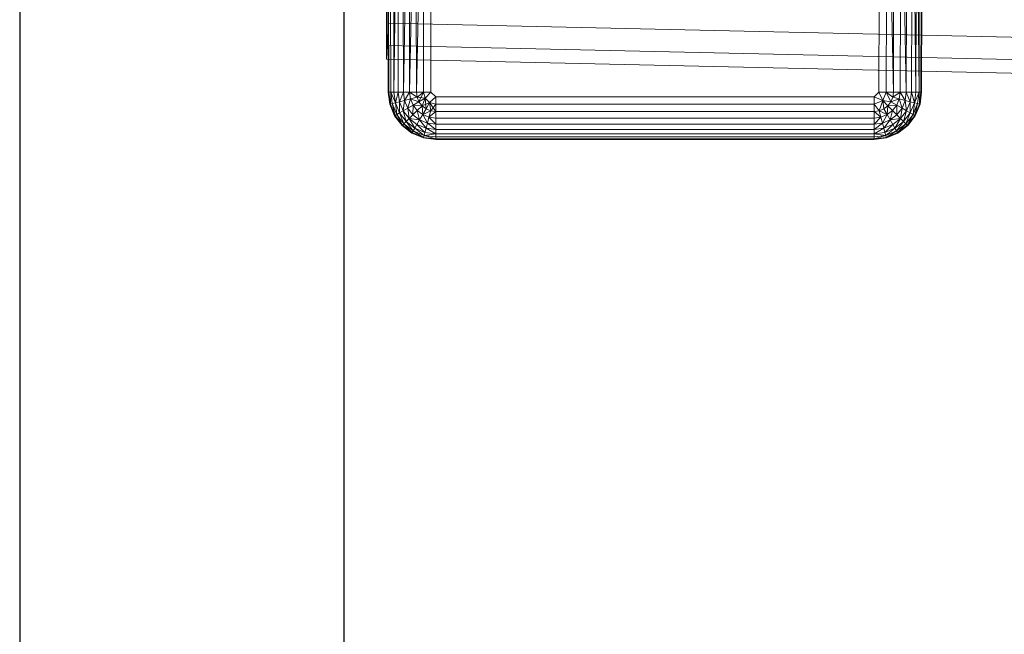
# Model space of a CAD drawing. Header units: metres. Extents: x 397.7 to 427.5, y 12.7 to 28.4.
# Tile 68 of 137: x 407.44 to 407.743, y 25.959 to 26.148. Entities that reach past the tile are written whole.
import ezdxf

# ---------------------------------------------------------------- set-up
doc = ezdxf.new("R2010")
doc.units = ezdxf.units.M
for name, color, linetype, lineweight in [('A-DETL-____-MBND', 7, 'Continuous', 18), ('A-WALL-____-MCUT', 7, 'Continuous', 25), ('A-WALL-____-OTLN', 7, 'Continuous', 25)]:
    doc.layers.add(name, color=color, linetype=linetype, lineweight=lineweight)

# ---------------------------------------------------------------- blocks, each defined once
blk = doc.blocks.new('Family - Evans P3-156199-06_CLI_AIRE_P3')
at = {"layer": 'A-WALL-____-MCUT', "color": 253, "true_color": 0xaaaaaa}
for p, q in [((1.72, 0.1), (0, 0.1)), ((0, 0), (1.72, 0))]:
    blk.add_line(p, q, dxfattribs=at)
at = {"layer": 'A-WALL-____-OTLN', "color": 253, "true_color": 0xaaaaaa}
for p, q in [((1.72, 0.1), (0, 0.1)), ((0, 0), (1.72, 0))]:
    blk.add_line(p, q, dxfattribs=at)
at = {"layer": 'A-WALL-____-OTLN', "color": 253, "lineweight": 18, "true_color": 0xaaaaaa}
blk.add_line((-0.0054, 0), (1.72, 0), dxfattribs=at)
blk = doc.blocks.new('Family - Inodor P3-156643-06_CLI_AIRE_P3')
at = {"layer": 'A-DETL-____-MBND', "color": 253, "true_color": 0xaaaaaa}
for p, q in [((0.00056, 0.01465), (0.00056, 0.38826)), ((0.00056, 0.01465), (0.00056, 0.38826)), ((0.16489, 0.38826), (0.16489, 0.01465)), ((0.16489, 0.38826), (0.16489, 0.01465)), ((0, 0.36417), (0, 0.03582)), ((0, 0.03582), (0, 0.36417)), ((0.00056, 0.36417), (0.00056, 0.03582)), ((0.00056, 0.03582), (0.00056, 0.36417)), ((0.00056, 0.01465), (0.00036, 0.10805)), ((0.00056, 0.01465), (0.00036, 0.10805)), ((0.00076, 0.01465), (0.00056, 0.10805)), ((0.00056, 0.10805), (0.00056, 0.01465)), ((0.00076, 0.01465), (0.00056, 0.10805)), ((0.00076, 0.01465), (0.00056, 0.10805)), ((0.00056, 0.01465), (0.00056, 0.10805)), ((0.00136, 0.01465), (0.00116, 0.10805)), ((0.00116, 0.10805), (0.00136, 0.01465)), ((0.00136, 0.01465), (0.00116, 0.10805)), ((0.00233, 0.01465), (0.00213, 0.10805)), ((0.00213, 0.10805), (0.00233, 0.01465)), ((0.00233, 0.01465), (0.00213, 0.10805)), ((0.00345, 0.10805), (0.00233, 0.01465)), ((0.00233, 0.01465), (0.00345, 0.10805)), ((0.00365, 0.01465), (0.00345, 0.10805)), ((0.00365, 0.01465), (0.00345, 0.10805)), ((0.00365, 0.01465), (0.00345, 0.10805)), ((0.00528, 0.01465), (0.00508, 0.10805)), ((0.00508, 0.10805), (0.00528, 0.01465)), ((0.00528, 0.01465), (0.00508, 0.10805)), ((0.00696, 0.10805), (0.00528, 0.01465)), ((0.00528, 0.01465), (0.00696, 0.10805)), ((0.00716, 0.01465), (0.00696, 0.10805)), ((0.00716, 0.01465), (0.00696, 0.10805)), ((0.00716, 0.01465), (0.00696, 0.10805)), ((0.00904, 0.10805), (0.00716, 0.01465)), ((0.00716, 0.01465), (0.00904, 0.10805)), ((0.00924, 0.01465), (0.00904, 0.10805)), ((0.00924, 0.01465), (0.00904, 0.10805)), ((0.00924, 0.01465), (0.00904, 0.10805)), ((0.01126, 0.10805), (0.00924, 0.01465)), ((0.00924, 0.01465), (0.01126, 0.10805)), ((0.01146, 0.01465), (0.01126, 0.10805)), ((0.01146, 0.01465), (0.01126, 0.10805)), ((0.01146, 0.01465), (0.01126, 0.10805)), ((0.01374, 0.01465), (0.01354, 0.10805)), ((0.01354, 0.10805), (0.01374, 0.01465)), ((0.01354, 0.10805), (0.01374, 0.01465)), ((0.15171, 0.01465), (0.15191, 0.10805)), ((0.15191, 0.10805), (0.15171, 0.01465)), ((0.15191, 0.10805), (0.15171, 0.01465)), ((0.15419, 0.10805), (0.15399, 0.01465)), ((0.15419, 0.10805), (0.15399, 0.01465)), ((0.15399, 0.01465), (0.15419, 0.10805)), ((0.15621, 0.01465), (0.15419, 0.10805)), ((0.15621, 0.01465), (0.15419, 0.10805)), ((0.15641, 0.10805), (0.15621, 0.01465)), ((0.15641, 0.10805), (0.15621, 0.01465)), ((0.15641, 0.10805), (0.15621, 0.01465)), ((0.15849, 0.10805), (0.15829, 0.01465)), ((0.15849, 0.10805), (0.15829, 0.01465)), ((0.15829, 0.01465), (0.15849, 0.10805)), ((0.16017, 0.01465), (0.15849, 0.10805)), ((0.16017, 0.01465), (0.15849, 0.10805)), ((0.16037, 0.10805), (0.16017, 0.01465)), ((0.16037, 0.10805), (0.16017, 0.01465)), ((0.16037, 0.10805), (0.16017, 0.01465)), ((0.162, 0.10805), (0.1618, 0.01465)), ((0.162, 0.10805), (0.1618, 0.01465)), ((0.1618, 0.01465), (0.162, 0.10805)), ((0.16312, 0.01465), (0.162, 0.10805)), ((0.16312, 0.01465), (0.162, 0.10805)), ((0.16332, 0.10805), (0.16312, 0.01465)), ((0.16332, 0.10805), (0.16312, 0.01465)), ((0.16312, 0.01465), (0.16332, 0.10805)), ((0.16409, 0.01465), (0.16332, 0.10805)), ((0.16409, 0.01465), (0.16332, 0.10805)), ((0.16429, 0.10805), (0.16409, 0.01465)), ((0.16429, 0.10805), (0.16409, 0.01465)), ((0.16429, 0.10805), (0.16409, 0.01465)), ((0.16489, 0.10805), (0.16469, 0.01465)), ((0.16489, 0.10805), (0.16469, 0.01465)), ((0.16469, 0.01465), (0.16489, 0.10805)), ((0.16509, 0.10805), (0.16489, 0.01465)), ((0.16509, 0.10805), (0.16489, 0.01465)), ((0.16489, 0.01465), (0.16489, 0.10805)), ((0.16489, 0.01465), (0.16489, 0.10805)), ((0, 0.03582), (0, 0.02899)), ((0, 0.02899), (0, 0.03582)), ((0.00056, 0.03582), (0.00022, 0.02899)), ((0.00022, 0.02899), (0.00056, 0.03582)), ((0.00056, 0.03582), (0.31998, 0.0287)), ((0.00056, 0.03582), (0.31998, 0.0287)), ((0, 0.02899), (0, 0.02477)), ((0, 0.02477), (0, 0.02899)), ((0.00022, 0.02899), (0, 0.02477)), ((0, 0.02477), (0.00022, 0.02899)), ((0.00022, 0.02899), (0.31971, 0.02187)), ((0.00022, 0.02899), (0.31971, 0.02187)), ((0, 0.02477), (0.31954, 0.01764)), ((0, 0.02477), (0.31954, 0.01764)), ((0.00106, 0.01086), (0.00056, 0.01465)), ((0.00106, 0.01086), (0.00056, 0.01465)), ((0.00076, 0.01465), (0.00056, 0.01465)), ((0.00106, 0.01086), (0.00056, 0.01465)), ((0.00076, 0.01465), (0.00056, 0.01465)), ((0.00076, 0.01465), (0.00056, 0.01465)), ((0.00106, 0.01086), (0.00056, 0.01465)), ((0.00136, 0.01465), (0.00076, 0.01465)), ((0.00126, 0.01091), (0.00076, 0.01465)), ((0.00076, 0.01465), (0.00136, 0.01465)), ((0.00076, 0.01465), (0.00106, 0.01086)), ((0.00136, 0.01465), (0.00076, 0.01465)), ((0.00126, 0.01091), (0.00076, 0.01465)), ((0.00126, 0.01091), (0.00076, 0.01465)), ((0.00106, 0.01086), (0.00076, 0.01465)), ((0.00136, 0.01465), (0.00126, 0.01091)), ((0.00126, 0.01091), (0.00136, 0.01465)), ((0.00233, 0.01465), (0.00136, 0.01465)), ((0.00183, 0.01106), (0.00136, 0.01465)), ((0.00136, 0.01465), (0.00233, 0.01465)), ((0.00233, 0.01465), (0.00136, 0.01465)), ((0.00277, 0.01132), (0.00136, 0.01465)), ((0.00277, 0.01132), (0.00136, 0.01465)), ((0.00183, 0.01106), (0.00136, 0.01465)), ((0.00183, 0.01106), (0.00136, 0.01465)), ((0.00365, 0.01465), (0.00233, 0.01465)), ((0.00233, 0.01465), (0.00277, 0.01132)), ((0.00365, 0.01465), (0.00233, 0.01465)), ((0.00233, 0.01465), (0.00277, 0.01132)), ((0.00365, 0.01465), (0.00233, 0.01465)), ((0.00277, 0.01132), (0.00233, 0.01465)), ((0.00365, 0.01465), (0.00277, 0.01132)), ((0.00277, 0.01132), (0.00365, 0.01465)), ((0.00528, 0.01465), (0.00365, 0.01465)), ((0.00405, 0.01166), (0.00365, 0.01465)), ((0.00365, 0.01465), (0.00528, 0.01465)), ((0.00528, 0.01465), (0.00365, 0.01465)), ((0.00405, 0.01166), (0.00365, 0.01465)), ((0.00405, 0.01166), (0.00365, 0.01465)), ((0.00528, 0.01465), (0.00405, 0.01166)), ((0.00405, 0.01166), (0.00528, 0.01465)), ((0.00716, 0.01465), (0.00528, 0.01465)), ((0.00562, 0.01208), (0.00528, 0.01465)), ((0.00716, 0.01465), (0.00528, 0.01465)), ((0.00716, 0.01465), (0.00528, 0.01465)), ((0.00562, 0.01208), (0.00528, 0.01465)), ((0.00562, 0.01208), (0.00528, 0.01465)), ((0.00716, 0.01465), (0.00562, 0.01208)), ((0.00562, 0.01208), (0.00716, 0.01465)), ((0.00744, 0.01257), (0.00562, 0.01208)), ((0.00744, 0.01257), (0.00562, 0.01208)), ((0.00562, 0.01208), (0.00744, 0.01257)), ((0.00661, 0.00968), (0.00744, 0.01257)), ((0.00661, 0.00968), (0.00744, 0.01257)), ((0.00924, 0.01465), (0.00716, 0.01465)), ((0.00744, 0.01257), (0.00716, 0.01465)), ((0.00924, 0.01465), (0.00716, 0.01465)), ((0.00924, 0.01465), (0.00716, 0.01465)), ((0.00945, 0.01311), (0.00716, 0.01465)), ((0.00945, 0.01311), (0.00716, 0.01465)), ((0.00744, 0.01257), (0.00716, 0.01465)), ((0.00744, 0.01257), (0.00716, 0.01465)), ((0.00945, 0.01311), (0.00744, 0.01257)), ((0.00945, 0.01311), (0.00744, 0.01257)), ((0.00744, 0.01257), (0.00945, 0.01311)), ((0.00824, 0.01062), (0.00744, 0.01257)), ((0.01004, 0.01167), (0.00744, 0.01257)), ((0.01004, 0.01167), (0.00744, 0.01257)), ((0.00824, 0.01062), (0.00744, 0.01257)), ((0.00824, 0.01062), (0.00744, 0.01257)), ((0.01146, 0.01465), (0.00924, 0.01465)), ((0.00924, 0.01465), (0.00945, 0.01311)), ((0.01146, 0.01465), (0.00924, 0.01465)), ((0.00924, 0.01465), (0.00945, 0.01311)), ((0.01146, 0.01465), (0.00924, 0.01465)), ((0.00945, 0.01311), (0.00924, 0.01465)), ((0.01146, 0.01465), (0.00945, 0.01311)), ((0.01146, 0.01465), (0.00945, 0.01311)), ((0.00945, 0.01311), (0.01146, 0.01465)), ((0.01196, 0.01277), (0.00945, 0.01311)), ((0.01004, 0.01167), (0.00945, 0.01311)), ((0.01004, 0.01167), (0.00945, 0.01311)), ((0.01004, 0.01167), (0.00945, 0.01311)), ((0.01004, 0.01167), (0.01146, 0.01465)), ((0.01004, 0.01167), (0.01146, 0.01465)), ((0.01196, 0.01277), (0.01004, 0.01167)), ((0.01196, 0.01277), (0.01004, 0.01167)), ((0.01004, 0.01167), (0.01196, 0.01277)), ((0.01196, 0.01277), (0.01099, 0.01043)), ((0.01099, 0.01043), (0.01196, 0.01277)), ((0.01099, 0.01043), (0.01196, 0.01277)), ((0.01374, 0.01465), (0.01146, 0.01465)), ((0.01196, 0.01277), (0.01146, 0.01465)), ((0.01146, 0.01465), (0.01374, 0.01465)), ((0.01196, 0.01277), (0.01146, 0.01465)), ((0.01146, 0.01465), (0.01374, 0.01465)), ((0.01196, 0.01277), (0.01146, 0.01465)), ((0.01374, 0.01465), (0.01196, 0.01277)), ((0.01196, 0.01277), (0.01374, 0.01465)), ((0.01196, 0.01277), (0.01374, 0.01465)), ((0.01334, 0.0114), (0.01196, 0.01277)), ((0.01196, 0.01277), (0.01334, 0.0114)), ((0.01334, 0.0114), (0.01196, 0.01277)), ((0.01223, 0.00948), (0.01196, 0.01277)), ((0.01223, 0.00948), (0.01196, 0.01277)), ((0.01521, 0.01318), (0.01334, 0.0114)), ((0.01521, 0.01318), (0.01334, 0.0114)), ((0.01334, 0.0114), (0.01521, 0.01318)), ((0.01521, 0.01318), (0.01374, 0.01465)), ((0.01374, 0.01465), (0.01521, 0.01318)), ((0.01521, 0.01318), (0.01374, 0.01465)), ((0.15024, 0.01318), (0.01521, 0.01318)), ((0.01521, 0.0109), (0.01521, 0.01318)), ((0.01521, 0.01318), (0.15024, 0.01318)), ((0.15024, 0.01318), (0.01521, 0.01318)), ((0.01521, 0.0109), (0.01521, 0.01318)), ((0.01521, 0.0109), (0.01521, 0.01318)), ((0.15171, 0.01465), (0.15024, 0.01318)), ((0.15171, 0.01465), (0.15024, 0.01318)), ((0.15024, 0.01318), (0.15171, 0.01465)), ((0.15289, 0.012), (0.15024, 0.01318)), ((0.15024, 0.0109), (0.15024, 0.01318)), ((0.15289, 0.012), (0.15024, 0.01318)), ((0.15024, 0.01318), (0.15024, 0.0109)), ((0.15399, 0.01465), (0.15171, 0.01465)), ((0.15289, 0.012), (0.15171, 0.01465)), ((0.15399, 0.01465), (0.15171, 0.01465)), ((0.15289, 0.012), (0.15171, 0.01465)), ((0.15399, 0.01465), (0.15289, 0.012)), ((0.15289, 0.012), (0.15399, 0.01465)), ((0.15621, 0.01465), (0.15399, 0.01465)), ((0.156, 0.01311), (0.15399, 0.01465)), ((0.15621, 0.01465), (0.15399, 0.01465)), ((0.156, 0.01311), (0.15399, 0.01465)), ((0.15399, 0.01465), (0.15621, 0.01465)), ((0.156, 0.01311), (0.15399, 0.01465)), ((0.15541, 0.01167), (0.15399, 0.01465)), ((0.15541, 0.01167), (0.15399, 0.01465)), ((0.156, 0.01311), (0.15541, 0.01167)), ((0.156, 0.01311), (0.15541, 0.01167)), ((0.15541, 0.01167), (0.156, 0.01311)), ((0.15801, 0.01257), (0.15541, 0.01167)), ((0.15541, 0.01167), (0.15801, 0.01257)), ((0.15621, 0.01465), (0.156, 0.01311)), ((0.15829, 0.01465), (0.156, 0.01311)), ((0.156, 0.01311), (0.15621, 0.01465)), ((0.156, 0.01311), (0.15621, 0.01465)), ((0.156, 0.01311), (0.15829, 0.01465)), ((0.15801, 0.01257), (0.156, 0.01311)), ((0.15801, 0.01257), (0.156, 0.01311)), ((0.15801, 0.01257), (0.156, 0.01311)), ((0.15829, 0.01465), (0.15621, 0.01465)), ((0.15829, 0.01465), (0.15621, 0.01465)), ((0.15829, 0.01465), (0.15621, 0.01465)), ((0.15801, 0.01257), (0.15721, 0.01062)), ((0.15721, 0.01062), (0.15801, 0.01257)), ((0.15721, 0.01062), (0.15801, 0.01257)), ((0.15829, 0.01465), (0.15801, 0.01257)), ((0.15801, 0.01257), (0.15829, 0.01465)), ((0.15801, 0.01257), (0.15829, 0.01465)), ((0.15983, 0.01208), (0.15801, 0.01257)), ((0.15983, 0.01208), (0.15801, 0.01257)), ((0.15983, 0.01208), (0.15801, 0.01257)), ((0.15884, 0.00968), (0.15801, 0.01257)), ((0.15884, 0.00968), (0.15801, 0.01257)), ((0.16017, 0.01465), (0.15829, 0.01465)), ((0.16017, 0.01465), (0.15829, 0.01465)), ((0.16017, 0.01465), (0.15829, 0.01465)), ((0.15983, 0.01208), (0.15829, 0.01465)), ((0.15983, 0.01208), (0.15829, 0.01465)), ((0.16017, 0.01465), (0.15983, 0.01208)), ((0.16017, 0.01465), (0.15983, 0.01208)), ((0.15983, 0.01208), (0.16017, 0.01465)), ((0.1618, 0.01465), (0.16017, 0.01465)), ((0.1618, 0.01465), (0.16017, 0.01465)), ((0.1618, 0.01465), (0.16017, 0.01465)), ((0.1614, 0.01166), (0.16017, 0.01465)), ((0.1614, 0.01166), (0.16017, 0.01465)), ((0.1618, 0.01465), (0.1614, 0.01166)), ((0.1618, 0.01465), (0.1614, 0.01166)), ((0.1614, 0.01166), (0.1618, 0.01465)), ((0.16312, 0.01465), (0.1618, 0.01465)), ((0.16312, 0.01465), (0.1618, 0.01465)), ((0.16312, 0.01465), (0.1618, 0.01465)), ((0.16268, 0.01132), (0.1618, 0.01465)), ((0.16268, 0.01132), (0.1618, 0.01465)), ((0.16312, 0.01465), (0.16268, 0.01132)), ((0.16312, 0.01465), (0.16268, 0.01132)), ((0.16409, 0.01465), (0.16268, 0.01132)), ((0.16268, 0.01132), (0.16312, 0.01465)), ((0.16268, 0.01132), (0.16409, 0.01465)), ((0.16409, 0.01465), (0.16312, 0.01465)), ((0.16409, 0.01465), (0.16312, 0.01465)), ((0.16409, 0.01465), (0.16312, 0.01465)), ((0.16409, 0.01465), (0.16362, 0.01106)), ((0.16362, 0.01106), (0.16409, 0.01465)), ((0.16362, 0.01106), (0.16409, 0.01465)), ((0.16469, 0.01465), (0.16409, 0.01465)), ((0.16469, 0.01465), (0.16409, 0.01465)), ((0.16469, 0.01465), (0.16409, 0.01465)), ((0.16419, 0.01091), (0.16409, 0.01465)), ((0.16419, 0.01091), (0.16409, 0.01465)), ((0.16469, 0.01465), (0.16419, 0.01091)), ((0.16469, 0.01465), (0.16419, 0.01091)), ((0.16419, 0.01091), (0.16469, 0.01465)), ((0.16489, 0.01465), (0.16439, 0.01086)), ((0.16489, 0.01465), (0.16439, 0.01086)), ((0.16489, 0.01465), (0.16439, 0.01086)), ((0.16489, 0.01465), (0.16439, 0.01086)), ((0.16439, 0.01086), (0.16469, 0.01465)), ((0.16439, 0.01086), (0.16469, 0.01465)), ((0.16489, 0.01465), (0.16469, 0.01465)), ((0.16489, 0.01465), (0.16469, 0.01465)), ((0.16489, 0.01465), (0.16469, 0.01465)), ((0.00126, 0.01091), (0.00106, 0.01086)), ((0.00126, 0.01091), (0.00106, 0.01086)), ((0.00106, 0.01086), (0.00126, 0.01091)), ((0.00253, 0.00733), (0.00106, 0.01086)), ((0.00253, 0.00733), (0.00106, 0.01086)), ((0.00253, 0.00733), (0.00106, 0.01086)), ((0.00253, 0.00733), (0.00106, 0.01086)), ((0.00183, 0.01106), (0.00126, 0.01091)), ((0.00183, 0.01106), (0.00126, 0.01091)), ((0.00126, 0.01091), (0.00183, 0.01106)), ((0.0027, 0.00743), (0.00126, 0.01091)), ((0.0027, 0.00743), (0.00126, 0.01091)), ((0.00253, 0.00733), (0.00126, 0.01091)), ((0.0027, 0.00743), (0.00126, 0.01091)), ((0.00253, 0.00733), (0.00126, 0.01091)), ((0.00277, 0.01132), (0.00183, 0.01106)), ((0.00277, 0.01132), (0.00183, 0.01106)), ((0.00183, 0.01106), (0.00277, 0.01132)), ((0.00322, 0.00772), (0.00183, 0.01106)), ((0.00322, 0.00772), (0.00183, 0.01106)), ((0.0027, 0.00743), (0.00183, 0.01106)), ((0.00322, 0.00772), (0.00183, 0.01106)), ((0.0027, 0.00743), (0.00183, 0.01106)), ((0.00405, 0.01166), (0.00277, 0.01132)), ((0.00405, 0.01166), (0.00277, 0.01132)), ((0.00277, 0.01132), (0.00405, 0.01166)), ((0.00406, 0.00821), (0.00277, 0.01132)), ((0.00406, 0.00821), (0.00277, 0.01132)), ((0.00322, 0.00772), (0.00277, 0.01132)), ((0.00406, 0.00821), (0.00277, 0.01132)), ((0.00322, 0.00772), (0.00277, 0.01132)), ((0.00562, 0.01208), (0.00405, 0.01166)), ((0.00562, 0.01208), (0.00405, 0.01166)), ((0.00405, 0.01166), (0.00562, 0.01208)), ((0.0052, 0.00887), (0.00405, 0.01166)), ((0.0052, 0.00887), (0.00405, 0.01166)), ((0.00406, 0.00821), (0.00405, 0.01166)), ((0.0052, 0.00887), (0.00405, 0.01166)), ((0.00406, 0.00821), (0.00405, 0.01166)), ((0.0052, 0.00887), (0.00562, 0.01208)), ((0.0052, 0.00887), (0.00562, 0.01208)), ((0.00661, 0.00968), (0.0052, 0.00887)), ((0.00661, 0.00968), (0.0052, 0.00887)), ((0.0052, 0.00887), (0.00661, 0.00968)), ((0.00661, 0.00968), (0.00562, 0.01208)), ((0.00661, 0.00968), (0.00562, 0.01208)), ((0.00661, 0.00968), (0.00562, 0.01208)), ((0.00824, 0.01062), (0.00661, 0.00968)), ((0.00824, 0.01062), (0.00661, 0.00968)), ((0.00661, 0.00968), (0.00824, 0.01062)), ((0.00819, 0.00763), (0.00661, 0.00968)), ((0.00819, 0.00763), (0.00661, 0.00968)), ((0.00704, 0.00648), (0.00661, 0.00968)), ((0.00819, 0.00763), (0.00661, 0.00968)), ((0.00704, 0.00648), (0.00661, 0.00968)), ((0.00819, 0.00763), (0.00824, 0.01062)), ((0.00819, 0.00763), (0.00824, 0.01062)), ((0.01004, 0.01167), (0.00824, 0.01062)), ((0.01004, 0.01167), (0.00824, 0.01062)), ((0.00824, 0.01062), (0.01004, 0.01167)), ((0.00952, 0.00896), (0.00824, 0.01062)), ((0.01099, 0.01043), (0.00824, 0.01062)), ((0.01099, 0.01043), (0.00824, 0.01062)), ((0.00952, 0.00896), (0.00824, 0.01062)), ((0.00952, 0.00896), (0.00824, 0.01062)), ((0.01099, 0.01043), (0.00952, 0.00896)), ((0.01099, 0.01043), (0.00952, 0.00896)), ((0.00952, 0.00896), (0.01099, 0.01043)), ((0.01099, 0.01043), (0.01004, 0.01167)), ((0.01099, 0.01043), (0.01004, 0.01167)), ((0.01099, 0.01043), (0.01004, 0.01167)), ((0.01334, 0.0114), (0.01099, 0.01043)), ((0.01223, 0.00948), (0.01099, 0.01043)), ((0.01223, 0.00948), (0.01099, 0.01043)), ((0.01223, 0.00948), (0.01099, 0.01043)), ((0.01119, 0.00768), (0.01099, 0.01043)), ((0.01119, 0.00768), (0.01099, 0.01043)), ((0.01223, 0.00948), (0.01119, 0.00768)), ((0.01223, 0.00948), (0.01119, 0.00768)), ((0.01119, 0.00768), (0.01223, 0.00948)), ((0.01334, 0.0114), (0.01223, 0.00948)), ((0.01334, 0.0114), (0.01223, 0.00948)), ((0.01223, 0.00948), (0.01334, 0.0114)), ((0.01367, 0.00888), (0.01223, 0.00948)), ((0.01367, 0.00888), (0.01223, 0.00948)), ((0.01367, 0.00888), (0.01223, 0.00948)), ((0.01521, 0.0109), (0.01334, 0.0114)), ((0.01367, 0.00888), (0.01334, 0.0114)), ((0.01521, 0.0109), (0.01334, 0.0114)), ((0.01367, 0.00888), (0.01334, 0.0114)), ((0.01521, 0.0109), (0.01334, 0.0114)), ((0.01521, 0.00868), (0.01334, 0.0114)), ((0.01521, 0.00868), (0.01334, 0.0114)), ((0.01367, 0.00888), (0.01334, 0.0114)), ((0.01521, 0.0109), (0.01367, 0.00888)), ((0.15024, 0.0109), (0.01521, 0.0109)), ((0.01521, 0.00868), (0.01521, 0.0109)), ((0.01521, 0.0109), (0.15024, 0.0109)), ((0.01521, 0.0109), (0.01521, 0.00868)), ((0.15024, 0.0109), (0.01521, 0.0109)), ((0.01521, 0.00868), (0.01521, 0.0109)), ((0.15289, 0.012), (0.15024, 0.0109)), ((0.15024, 0.0109), (0.15289, 0.012)), ((0.15178, 0.00888), (0.15024, 0.0109)), ((0.15024, 0.00868), (0.15024, 0.0109)), ((0.15178, 0.00888), (0.15024, 0.0109)), ((0.15178, 0.00888), (0.15024, 0.0109)), ((0.15024, 0.00868), (0.15024, 0.0109)), ((0.15024, 0.0109), (0.15024, 0.00868)), ((0.15178, 0.00888), (0.15289, 0.012)), ((0.15178, 0.00888), (0.15289, 0.012)), ((0.15322, 0.00948), (0.15178, 0.00888)), ((0.15322, 0.00948), (0.15178, 0.00888)), ((0.15178, 0.00888), (0.15322, 0.00948)), ((0.15541, 0.01167), (0.15289, 0.012)), ((0.15446, 0.01043), (0.15289, 0.012)), ((0.15322, 0.00948), (0.15289, 0.012)), ((0.15541, 0.01167), (0.15289, 0.012)), ((0.15541, 0.01167), (0.15289, 0.012)), ((0.15446, 0.01043), (0.15289, 0.012)), ((0.15446, 0.01043), (0.15289, 0.012)), ((0.15322, 0.00948), (0.15289, 0.012)), ((0.15322, 0.00948), (0.15289, 0.012)), ((0.15446, 0.01043), (0.15322, 0.00948)), ((0.15446, 0.01043), (0.15322, 0.00948)), ((0.15322, 0.00948), (0.15446, 0.01043)), ((0.15426, 0.00768), (0.15322, 0.00948)), ((0.15426, 0.00768), (0.15322, 0.00948)), ((0.15426, 0.00768), (0.15322, 0.00948)), ((0.15426, 0.00768), (0.15446, 0.01043)), ((0.15426, 0.00768), (0.15446, 0.01043)), ((0.15541, 0.01167), (0.15446, 0.01043)), ((0.15541, 0.01167), (0.15446, 0.01043)), ((0.15446, 0.01043), (0.15541, 0.01167)), ((0.15721, 0.01062), (0.15446, 0.01043)), ((0.15446, 0.01043), (0.15721, 0.01062)), ((0.15593, 0.00896), (0.15446, 0.01043)), ((0.15593, 0.00896), (0.15446, 0.01043)), ((0.15593, 0.00896), (0.15446, 0.01043)), ((0.15721, 0.01062), (0.15541, 0.01167)), ((0.15721, 0.01062), (0.15541, 0.01167)), ((0.15721, 0.01062), (0.15541, 0.01167)), ((0.15721, 0.01062), (0.15593, 0.00896)), ((0.15593, 0.00896), (0.15721, 0.01062)), ((0.15593, 0.00896), (0.15721, 0.01062)), ((0.15884, 0.00968), (0.15721, 0.01062)), ((0.15884, 0.00968), (0.15721, 0.01062)), ((0.15884, 0.00968), (0.15721, 0.01062)), ((0.15726, 0.00763), (0.15721, 0.01062)), ((0.15726, 0.00763), (0.15721, 0.01062)), ((0.15884, 0.00968), (0.15726, 0.00763)), ((0.15884, 0.00968), (0.15726, 0.00763)), ((0.15726, 0.00763), (0.15884, 0.00968)), ((0.15841, 0.00648), (0.15884, 0.00968)), ((0.15841, 0.00648), (0.15884, 0.00968)), ((0.15983, 0.01208), (0.15884, 0.00968)), ((0.15983, 0.01208), (0.15884, 0.00968)), ((0.15884, 0.00968), (0.15983, 0.01208)), ((0.16025, 0.00887), (0.15884, 0.00968)), ((0.16025, 0.00887), (0.15884, 0.00968)), ((0.16025, 0.00887), (0.15884, 0.00968)), ((0.1614, 0.01166), (0.15983, 0.01208)), ((0.1614, 0.01166), (0.15983, 0.01208)), ((0.1614, 0.01166), (0.15983, 0.01208)), ((0.16025, 0.00887), (0.15983, 0.01208)), ((0.16025, 0.00887), (0.15983, 0.01208)), ((0.1614, 0.01166), (0.16025, 0.00887)), ((0.1614, 0.01166), (0.16025, 0.00887)), ((0.16025, 0.00887), (0.1614, 0.01166)), ((0.16139, 0.00821), (0.1614, 0.01166)), ((0.16139, 0.00821), (0.1614, 0.01166)), ((0.16268, 0.01132), (0.16139, 0.00821)), ((0.16268, 0.01132), (0.16139, 0.00821)), ((0.16139, 0.00821), (0.16268, 0.01132)), ((0.16268, 0.01132), (0.1614, 0.01166)), ((0.16268, 0.01132), (0.1614, 0.01166)), ((0.16268, 0.01132), (0.1614, 0.01166)), ((0.16223, 0.00772), (0.16268, 0.01132)), ((0.16223, 0.00772), (0.16268, 0.01132)), ((0.16362, 0.01106), (0.16223, 0.00772)), ((0.16362, 0.01106), (0.16223, 0.00772)), ((0.16223, 0.00772), (0.16362, 0.01106)), ((0.16362, 0.01106), (0.16268, 0.01132)), ((0.16362, 0.01106), (0.16268, 0.01132)), ((0.16362, 0.01106), (0.16268, 0.01132)), ((0.16275, 0.00743), (0.16362, 0.01106)), ((0.16275, 0.00743), (0.16362, 0.01106)), ((0.16419, 0.01091), (0.16275, 0.00743)), ((0.16419, 0.01091), (0.16275, 0.00743)), ((0.16275, 0.00743), (0.16419, 0.01091)), ((0.16292, 0.00733), (0.16419, 0.01091)), ((0.16292, 0.00733), (0.16419, 0.01091)), ((0.16439, 0.01086), (0.16292, 0.00733)), ((0.16439, 0.01086), (0.16292, 0.00733)), ((0.16439, 0.01086), (0.16292, 0.00733)), ((0.16439, 0.01086), (0.16292, 0.00733)), ((0.16419, 0.01091), (0.16362, 0.01106)), ((0.16419, 0.01091), (0.16362, 0.01106)), ((0.16419, 0.01091), (0.16362, 0.01106)), ((0.16439, 0.01086), (0.16419, 0.01091)), ((0.16439, 0.01086), (0.16419, 0.01091)), ((0.16439, 0.01086), (0.16419, 0.01091)), ((0.0027, 0.00743), (0.00253, 0.00733)), ((0.0027, 0.00743), (0.00253, 0.00733)), ((0.00253, 0.00733), (0.0027, 0.00743)), ((0.00485, 0.00429), (0.00253, 0.00733)), ((0.00485, 0.00429), (0.00253, 0.00733)), ((0.00485, 0.00429), (0.00253, 0.00733)), ((0.00485, 0.00429), (0.00253, 0.00733)), ((0.00322, 0.00772), (0.0027, 0.00743)), ((0.00322, 0.00772), (0.0027, 0.00743)), ((0.0027, 0.00743), (0.00322, 0.00772)), ((0.005, 0.00443), (0.0027, 0.00743)), ((0.005, 0.00443), (0.0027, 0.00743)), ((0.00485, 0.00429), (0.0027, 0.00743)), ((0.005, 0.00443), (0.0027, 0.00743)), ((0.00485, 0.00429), (0.0027, 0.00743)), ((0.00406, 0.00821), (0.00322, 0.00772)), ((0.00406, 0.00821), (0.00322, 0.00772)), ((0.00322, 0.00772), (0.00406, 0.00821)), ((0.00542, 0.00485), (0.00322, 0.00772)), ((0.00542, 0.00485), (0.00322, 0.00772)), ((0.005, 0.00443), (0.00322, 0.00772)), ((0.00542, 0.00485), (0.00322, 0.00772)), ((0.005, 0.00443), (0.00322, 0.00772)), ((0.0052, 0.00887), (0.00406, 0.00821)), ((0.0052, 0.00887), (0.00406, 0.00821)), ((0.00406, 0.00821), (0.0052, 0.00887)), ((0.00611, 0.00554), (0.00406, 0.00821)), ((0.00611, 0.00554), (0.00406, 0.00821)), ((0.00542, 0.00485), (0.00406, 0.00821)), ((0.00611, 0.00554), (0.00406, 0.00821)), ((0.00542, 0.00485), (0.00406, 0.00821)), ((0.00704, 0.00648), (0.0052, 0.00887)), ((0.00704, 0.00648), (0.0052, 0.00887)), ((0.00611, 0.00554), (0.0052, 0.00887)), ((0.00704, 0.00648), (0.0052, 0.00887)), ((0.00611, 0.00554), (0.0052, 0.00887)), ((0.00704, 0.00648), (0.00611, 0.00554)), ((0.00704, 0.00648), (0.00611, 0.00554)), ((0.00611, 0.00554), (0.00704, 0.00648)), ((0.00819, 0.00763), (0.00704, 0.00648)), ((0.00819, 0.00763), (0.00704, 0.00648)), ((0.00704, 0.00648), (0.00819, 0.00763)), ((0.00943, 0.00464), (0.00704, 0.00648)), ((0.01025, 0.00605), (0.00704, 0.00648)), ((0.01025, 0.00605), (0.00704, 0.00648)), ((0.00943, 0.00464), (0.00704, 0.00648)), ((0.00877, 0.0035), (0.00704, 0.00648)), ((0.00943, 0.00464), (0.00704, 0.00648)), ((0.00877, 0.0035), (0.00704, 0.00648)), ((0.00952, 0.00896), (0.00819, 0.00763)), ((0.00952, 0.00896), (0.00819, 0.00763)), ((0.00819, 0.00763), (0.00952, 0.00896)), ((0.01025, 0.00605), (0.00819, 0.00763)), ((0.01025, 0.00605), (0.00819, 0.00763)), ((0.01025, 0.00605), (0.00819, 0.00763)), ((0.01119, 0.00768), (0.00952, 0.00896)), ((0.01119, 0.00768), (0.00952, 0.00896)), ((0.01119, 0.00768), (0.00952, 0.00896)), ((0.01025, 0.00605), (0.00952, 0.00896)), ((0.01025, 0.00605), (0.00952, 0.00896)), ((0.01119, 0.00768), (0.01025, 0.00605)), ((0.01119, 0.00768), (0.01025, 0.00605)), ((0.01025, 0.00605), (0.01119, 0.00768)), ((0.01367, 0.00888), (0.01119, 0.00768)), ((0.01119, 0.00768), (0.01367, 0.00888)), ((0.01313, 0.00687), (0.01119, 0.00768)), ((0.01313, 0.00687), (0.01119, 0.00768)), ((0.01313, 0.00687), (0.01119, 0.00768)), ((0.01264, 0.00505), (0.01119, 0.00768)), ((0.01264, 0.00505), (0.01119, 0.00768)), ((0.01313, 0.00687), (0.01264, 0.00505)), ((0.01313, 0.00687), (0.01264, 0.00505)), ((0.01264, 0.00505), (0.01313, 0.00687)), ((0.01313, 0.00687), (0.01367, 0.00888)), ((0.01313, 0.00687), (0.01367, 0.00888)), ((0.01313, 0.00687), (0.01367, 0.00888)), ((0.01521, 0.00868), (0.01313, 0.00687)), ((0.01313, 0.00687), (0.01521, 0.00868)), ((0.01521, 0.0066), (0.01313, 0.00687)), ((0.01521, 0.0066), (0.01313, 0.00687)), ((0.01521, 0.0066), (0.01313, 0.00687)), ((0.01521, 0.00472), (0.01313, 0.00687)), ((0.01521, 0.00472), (0.01313, 0.00687)), ((0.01521, 0.00868), (0.01367, 0.00888)), ((0.01521, 0.00868), (0.01367, 0.00888)), ((0.01521, 0.00868), (0.01367, 0.00888)), ((0.15024, 0.00868), (0.01521, 0.00868)), ((0.01521, 0.0066), (0.01521, 0.00868)), ((0.01521, 0.00868), (0.15024, 0.00868)), ((0.15024, 0.00868), (0.01521, 0.00868)), ((0.01521, 0.0066), (0.01521, 0.00868)), ((0.01521, 0.0066), (0.01521, 0.00868)), ((0.15024, 0.0066), (0.01521, 0.0066)), ((0.01521, 0.0066), (0.01521, 0.00472)), ((0.01521, 0.0066), (0.15024, 0.0066)), ((0.01521, 0.0066), (0.01521, 0.00472)), ((0.15024, 0.0066), (0.01521, 0.0066)), ((0.01521, 0.00472), (0.01521, 0.0066)), ((0.15178, 0.00888), (0.15024, 0.00868)), ((0.15178, 0.00888), (0.15024, 0.00868)), ((0.15024, 0.00868), (0.15178, 0.00888)), ((0.15024, 0.0066), (0.15024, 0.00868)), ((0.15232, 0.00687), (0.15024, 0.00868)), ((0.15024, 0.00868), (0.15024, 0.0066)), ((0.15232, 0.00687), (0.15024, 0.00868)), ((0.15024, 0.0066), (0.15024, 0.00868)), ((0.15232, 0.00687), (0.15024, 0.0066)), ((0.15232, 0.00687), (0.15024, 0.0066)), ((0.15024, 0.00472), (0.15232, 0.00687)), ((0.15024, 0.0066), (0.15232, 0.00687)), ((0.15024, 0.00472), (0.15232, 0.00687)), ((0.15024, 0.00472), (0.15024, 0.0066)), ((0.15024, 0.00472), (0.15024, 0.0066)), ((0.15024, 0.0066), (0.15024, 0.00472)), ((0.15178, 0.00888), (0.15232, 0.00687)), ((0.15426, 0.00768), (0.15178, 0.00888)), ((0.15232, 0.00687), (0.15178, 0.00888)), ((0.15426, 0.00768), (0.15178, 0.00888)), ((0.15232, 0.00687), (0.15178, 0.00888)), ((0.15426, 0.00768), (0.15232, 0.00687)), ((0.15426, 0.00768), (0.15232, 0.00687)), ((0.15232, 0.00687), (0.15426, 0.00768)), ((0.15281, 0.00505), (0.15232, 0.00687)), ((0.15281, 0.00505), (0.15232, 0.00687)), ((0.15281, 0.00505), (0.15232, 0.00687)), ((0.15281, 0.00505), (0.15426, 0.00768)), ((0.15281, 0.00505), (0.15426, 0.00768)), ((0.15593, 0.00896), (0.15426, 0.00768)), ((0.15593, 0.00896), (0.15426, 0.00768)), ((0.15426, 0.00768), (0.15593, 0.00896)), ((0.1552, 0.00605), (0.15426, 0.00768)), ((0.1552, 0.00605), (0.15426, 0.00768)), ((0.1552, 0.00605), (0.15426, 0.00768)), ((0.1552, 0.00605), (0.15593, 0.00896)), ((0.1552, 0.00605), (0.15593, 0.00896)), ((0.15726, 0.00763), (0.1552, 0.00605)), ((0.15726, 0.00763), (0.1552, 0.00605)), ((0.1552, 0.00605), (0.15726, 0.00763)), ((0.15841, 0.00648), (0.1552, 0.00605)), ((0.1552, 0.00605), (0.15841, 0.00648)), ((0.15726, 0.00763), (0.15593, 0.00896)), ((0.15726, 0.00763), (0.15593, 0.00896)), ((0.15726, 0.00763), (0.15593, 0.00896)), ((0.15841, 0.00648), (0.15602, 0.00464)), ((0.15602, 0.00464), (0.15841, 0.00648)), ((0.15602, 0.00464), (0.15841, 0.00648)), ((0.15668, 0.0035), (0.15841, 0.00648)), ((0.15668, 0.0035), (0.15841, 0.00648)), ((0.15841, 0.00648), (0.15726, 0.00763)), ((0.15841, 0.00648), (0.15726, 0.00763)), ((0.15841, 0.00648), (0.15726, 0.00763)), ((0.16025, 0.00887), (0.15841, 0.00648)), ((0.16025, 0.00887), (0.15841, 0.00648)), ((0.15841, 0.00648), (0.16025, 0.00887)), ((0.15935, 0.00554), (0.15841, 0.00648)), ((0.15935, 0.00554), (0.15841, 0.00648)), ((0.15935, 0.00554), (0.15841, 0.00648)), ((0.15935, 0.00554), (0.16025, 0.00887)), ((0.15935, 0.00554), (0.16025, 0.00887)), ((0.16139, 0.00821), (0.15935, 0.00554)), ((0.16139, 0.00821), (0.15935, 0.00554)), ((0.15935, 0.00554), (0.16139, 0.00821)), ((0.16003, 0.00485), (0.16139, 0.00821)), ((0.16003, 0.00485), (0.16139, 0.00821)), ((0.16223, 0.00772), (0.16003, 0.00485)), ((0.16223, 0.00772), (0.16003, 0.00485)), ((0.16003, 0.00485), (0.16223, 0.00772)), ((0.16139, 0.00821), (0.16025, 0.00887)), ((0.16139, 0.00821), (0.16025, 0.00887)), ((0.16139, 0.00821), (0.16025, 0.00887)), ((0.16045, 0.00443), (0.16223, 0.00772)), ((0.16045, 0.00443), (0.16223, 0.00772)), ((0.16275, 0.00743), (0.16045, 0.00443)), ((0.16275, 0.00743), (0.16045, 0.00443)), ((0.16045, 0.00443), (0.16275, 0.00743)), ((0.1606, 0.00429), (0.16275, 0.00743)), ((0.1606, 0.00429), (0.16275, 0.00743)), ((0.16292, 0.00733), (0.1606, 0.00429)), ((0.16292, 0.00733), (0.1606, 0.00429)), ((0.16292, 0.00733), (0.1606, 0.00429)), ((0.16292, 0.00733), (0.1606, 0.00429)), ((0.16223, 0.00772), (0.16139, 0.00821)), ((0.16223, 0.00772), (0.16139, 0.00821)), ((0.16223, 0.00772), (0.16139, 0.00821)), ((0.16275, 0.00743), (0.16223, 0.00772)), ((0.16275, 0.00743), (0.16223, 0.00772)), ((0.16275, 0.00743), (0.16223, 0.00772)), ((0.16292, 0.00733), (0.16275, 0.00743)), ((0.16292, 0.00733), (0.16275, 0.00743)), ((0.16292, 0.00733), (0.16275, 0.00743)), ((0.005, 0.00443), (0.00485, 0.00429)), ((0.005, 0.00443), (0.00485, 0.00429)), ((0.00485, 0.00429), (0.005, 0.00443)), ((0.00789, 0.00196), (0.00485, 0.00429)), ((0.00789, 0.00196), (0.00485, 0.00429)), ((0.00789, 0.00196), (0.00485, 0.00429)), ((0.00799, 0.00214), (0.00485, 0.00429)), ((0.00799, 0.00214), (0.00485, 0.00429)), ((0.00789, 0.00196), (0.00485, 0.00429)), ((0.00542, 0.00485), (0.005, 0.00443)), ((0.00542, 0.00485), (0.005, 0.00443)), ((0.005, 0.00443), (0.00542, 0.00485)), ((0.00799, 0.00214), (0.005, 0.00443)), ((0.00799, 0.00214), (0.005, 0.00443)), ((0.00799, 0.00214), (0.005, 0.00443)), ((0.00611, 0.00554), (0.00542, 0.00485)), ((0.00611, 0.00554), (0.00542, 0.00485)), ((0.00542, 0.00485), (0.00611, 0.00554)), ((0.00829, 0.00265), (0.00542, 0.00485)), ((0.00829, 0.00265), (0.00542, 0.00485)), ((0.00799, 0.00214), (0.00542, 0.00485)), ((0.00829, 0.00265), (0.00542, 0.00485)), ((0.00799, 0.00214), (0.00542, 0.00485)), ((0.00877, 0.0035), (0.00611, 0.00554)), ((0.00877, 0.0035), (0.00611, 0.00554)), ((0.00829, 0.00265), (0.00611, 0.00554)), ((0.00877, 0.0035), (0.00611, 0.00554)), ((0.00829, 0.00265), (0.00611, 0.00554)), ((0.00877, 0.0035), (0.00829, 0.00265)), ((0.00877, 0.0035), (0.00829, 0.00265)), ((0.00829, 0.00265), (0.00877, 0.0035)), ((0.00943, 0.00464), (0.00877, 0.0035)), ((0.00943, 0.00464), (0.00877, 0.0035)), ((0.00877, 0.0035), (0.00943, 0.00464)), ((0.01188, 0.00221), (0.00877, 0.0035)), ((0.01188, 0.00221), (0.00877, 0.0035)), ((0.01163, 0.00127), (0.00877, 0.0035)), ((0.01188, 0.00221), (0.00877, 0.0035)), ((0.01163, 0.00127), (0.00877, 0.0035)), ((0.01025, 0.00605), (0.00943, 0.00464)), ((0.01025, 0.00605), (0.00943, 0.00464)), ((0.00943, 0.00464), (0.01025, 0.00605)), ((0.01222, 0.00348), (0.00943, 0.00464)), ((0.01222, 0.00348), (0.00943, 0.00464)), ((0.01188, 0.00221), (0.00943, 0.00464)), ((0.01222, 0.00348), (0.00943, 0.00464)), ((0.01188, 0.00221), (0.00943, 0.00464)), ((0.01264, 0.00505), (0.01025, 0.00605)), ((0.01264, 0.00505), (0.01025, 0.00605)), ((0.01264, 0.00505), (0.01025, 0.00605)), ((0.01222, 0.00348), (0.01025, 0.00605)), ((0.01222, 0.00348), (0.01025, 0.00605)), ((0.01222, 0.00348), (0.01188, 0.00221)), ((0.01222, 0.00348), (0.01188, 0.00221)), ((0.01188, 0.00221), (0.01222, 0.00348)), ((0.01264, 0.00505), (0.01222, 0.00348)), ((0.01264, 0.00505), (0.01222, 0.00348)), ((0.01222, 0.00348), (0.01264, 0.00505)), ((0.01521, 0.00309), (0.01222, 0.00348)), ((0.01521, 0.00309), (0.01222, 0.00348)), ((0.01521, 0.00309), (0.01222, 0.00348)), ((0.01521, 0.00177), (0.01222, 0.00348)), ((0.01521, 0.00177), (0.01222, 0.00348)), ((0.01521, 0.00472), (0.01264, 0.00505)), ((0.01521, 0.00472), (0.01264, 0.00505)), ((0.01521, 0.00472), (0.01264, 0.00505)), ((0.01521, 0.00309), (0.01264, 0.00505)), ((0.01521, 0.00309), (0.01264, 0.00505)), ((0.15024, 0.00472), (0.01521, 0.00472)), ((0.01521, 0.00472), (0.01521, 0.00309)), ((0.01521, 0.00472), (0.15024, 0.00472)), ((0.01521, 0.00472), (0.01521, 0.00309)), ((0.15024, 0.00472), (0.01521, 0.00472)), ((0.01521, 0.00309), (0.01521, 0.00472)), ((0.15024, 0.00309), (0.01521, 0.00309)), ((0.01521, 0.00309), (0.01521, 0.00177)), ((0.01521, 0.00309), (0.15024, 0.00309)), ((0.01521, 0.00309), (0.01521, 0.00177)), ((0.15024, 0.00309), (0.01521, 0.00309)), ((0.01521, 0.00177), (0.01521, 0.00309)), ((0.15281, 0.00505), (0.15024, 0.00472)), ((0.15281, 0.00505), (0.15024, 0.00472)), ((0.15024, 0.00309), (0.15281, 0.00505)), ((0.15024, 0.00472), (0.15281, 0.00505)), ((0.15024, 0.00309), (0.15281, 0.00505)), ((0.15024, 0.00309), (0.15024, 0.00472)), ((0.15024, 0.00309), (0.15024, 0.00472)), ((0.15024, 0.00472), (0.15024, 0.00309)), ((0.15323, 0.00348), (0.15024, 0.00309)), ((0.15323, 0.00348), (0.15024, 0.00309)), ((0.15024, 0.00177), (0.15323, 0.00348)), ((0.15024, 0.00309), (0.15323, 0.00348)), ((0.15024, 0.00177), (0.15323, 0.00348)), ((0.15024, 0.00177), (0.15024, 0.00309)), ((0.15024, 0.00177), (0.15024, 0.00309)), ((0.15024, 0.00309), (0.15024, 0.00177)), ((0.1552, 0.00605), (0.15281, 0.00505)), ((0.1552, 0.00605), (0.15281, 0.00505)), ((0.15281, 0.00505), (0.1552, 0.00605)), ((0.15323, 0.00348), (0.15281, 0.00505)), ((0.15323, 0.00348), (0.15281, 0.00505)), ((0.15323, 0.00348), (0.15281, 0.00505)), ((0.15323, 0.00348), (0.1552, 0.00605)), ((0.15323, 0.00348), (0.1552, 0.00605)), ((0.15602, 0.00464), (0.15323, 0.00348)), ((0.15602, 0.00464), (0.15323, 0.00348)), ((0.15323, 0.00348), (0.15602, 0.00464)), ((0.15357, 0.00221), (0.15323, 0.00348)), ((0.15357, 0.00221), (0.15323, 0.00348)), ((0.15357, 0.00221), (0.15323, 0.00348)), ((0.15357, 0.00221), (0.15602, 0.00464)), ((0.15357, 0.00221), (0.15602, 0.00464)), ((0.15668, 0.0035), (0.15357, 0.00221)), ((0.15668, 0.0035), (0.15357, 0.00221)), ((0.15357, 0.00221), (0.15668, 0.0035)), ((0.15382, 0.00127), (0.15668, 0.0035)), ((0.15382, 0.00127), (0.15668, 0.0035)), ((0.15602, 0.00464), (0.1552, 0.00605)), ((0.15602, 0.00464), (0.1552, 0.00605)), ((0.15602, 0.00464), (0.1552, 0.00605)), ((0.15668, 0.0035), (0.15602, 0.00464)), ((0.15668, 0.0035), (0.15602, 0.00464)), ((0.15668, 0.0035), (0.15602, 0.00464)), ((0.15935, 0.00554), (0.15668, 0.0035)), ((0.15935, 0.00554), (0.15668, 0.0035)), ((0.15668, 0.0035), (0.15935, 0.00554)), ((0.15716, 0.00265), (0.15668, 0.0035)), ((0.15716, 0.00265), (0.15668, 0.0035)), ((0.15716, 0.00265), (0.15668, 0.0035)), ((0.15716, 0.00265), (0.15935, 0.00554)), ((0.15716, 0.00265), (0.15935, 0.00554)), ((0.16003, 0.00485), (0.15716, 0.00265)), ((0.16003, 0.00485), (0.15716, 0.00265)), ((0.15716, 0.00265), (0.16003, 0.00485)), ((0.15746, 0.00214), (0.16003, 0.00485)), ((0.15746, 0.00214), (0.16003, 0.00485)), ((0.16045, 0.00443), (0.15746, 0.00214)), ((0.16045, 0.00443), (0.15746, 0.00214)), ((0.15746, 0.00214), (0.16045, 0.00443)), ((0.1606, 0.00429), (0.15746, 0.00214)), ((0.15746, 0.00214), (0.1606, 0.00429)), ((0.1606, 0.00429), (0.15756, 0.00196)), ((0.1606, 0.00429), (0.15756, 0.00196)), ((0.1606, 0.00429), (0.15756, 0.00196)), ((0.15756, 0.00196), (0.1606, 0.00429)), ((0.16003, 0.00485), (0.15935, 0.00554)), ((0.16003, 0.00485), (0.15935, 0.00554)), ((0.16003, 0.00485), (0.15935, 0.00554)), ((0.16045, 0.00443), (0.16003, 0.00485)), ((0.16045, 0.00443), (0.16003, 0.00485)), ((0.16045, 0.00443), (0.16003, 0.00485)), ((0.1606, 0.00429), (0.16045, 0.00443)), ((0.1606, 0.00429), (0.16045, 0.00443)), ((0.1606, 0.00429), (0.16045, 0.00443)), ((0.00799, 0.00214), (0.00789, 0.00196)), ((0.00799, 0.00214), (0.00789, 0.00196)), ((0.00789, 0.00196), (0.00799, 0.00214)), ((0.01142, 0.0005), (0.00789, 0.00196)), ((0.01142, 0.0005), (0.00789, 0.00196)), ((0.01142, 0.0005), (0.00789, 0.00196)), ((0.01147, 0.00069), (0.00789, 0.00196)), ((0.01147, 0.00069), (0.00789, 0.00196)), ((0.01142, 0.0005), (0.00789, 0.00196)), ((0.00829, 0.00265), (0.00799, 0.00214)), ((0.00829, 0.00265), (0.00799, 0.00214)), ((0.00799, 0.00214), (0.00829, 0.00265)), ((0.01147, 0.00069), (0.00799, 0.00214)), ((0.01147, 0.00069), (0.00799, 0.00214)), ((0.01147, 0.00069), (0.00799, 0.00214)), ((0.01163, 0.00127), (0.00829, 0.00265)), ((0.01163, 0.00127), (0.00829, 0.00265)), ((0.01147, 0.00069), (0.00829, 0.00265)), ((0.01163, 0.00127), (0.00829, 0.00265)), ((0.01147, 0.00069), (0.00829, 0.00265)), ((0.01147, 0.00069), (0.01142, 0.0005)), ((0.01147, 0.00069), (0.01142, 0.0005)), ((0.01142, 0.0005), (0.01147, 0.00069)), ((0.01521, 0), (0.01142, 0.0005)), ((0.01521, 0), (0.01142, 0.0005)), ((0.01521, 0), (0.01142, 0.0005)), ((0.01521, 0), (0.01142, 0.0005)), ((0.01163, 0.00127), (0.01147, 0.00069)), ((0.01163, 0.00127), (0.01147, 0.00069)), ((0.01147, 0.00069), (0.01163, 0.00127)), ((0.01521, 0.0002), (0.01147, 0.00069)), ((0.01521, 0.0002), (0.01147, 0.00069)), ((0.01521, 0), (0.01147, 0.00069)), ((0.01521, 0.0002), (0.01147, 0.00069)), ((0.01521, 0), (0.01147, 0.00069)), ((0.01188, 0.00221), (0.01163, 0.00127)), ((0.01188, 0.00221), (0.01163, 0.00127)), ((0.01163, 0.00127), (0.01188, 0.00221)), ((0.01521, 0.00177), (0.01163, 0.00127)), ((0.01163, 0.00127), (0.01521, 0.00177)), ((0.01521, 0.0008), (0.01163, 0.00127)), ((0.01521, 0.0008), (0.01163, 0.00127)), ((0.01521, 0.0008), (0.01163, 0.00127)), ((0.01521, 0.0002), (0.01163, 0.00127)), ((0.01521, 0.0002), (0.01163, 0.00127)), ((0.01521, 0.00177), (0.01188, 0.00221)), ((0.01521, 0.00177), (0.01188, 0.00221)), ((0.01521, 0.00177), (0.01188, 0.00221)), ((0.15024, 0.00177), (0.01521, 0.00177)), ((0.01521, 0.0008), (0.01521, 0.00177)), ((0.01521, 0.00177), (0.15024, 0.00177)), ((0.15024, 0.00177), (0.01521, 0.00177)), ((0.01521, 0.0008), (0.01521, 0.00177)), ((0.01521, 0.0008), (0.01521, 0.00177)), ((0.15024, 0.0008), (0.01521, 0.0008)), ((0.01521, 0.0008), (0.01521, 0.0002)), ((0.01521, 0.0008), (0.15024, 0.0008)), ((0.01521, 0.0008), (0.01521, 0.0002)), ((0.15024, 0.0008), (0.01521, 0.0008)), ((0.01521, 0.0002), (0.01521, 0.0008)), ((0.15024, 0.0002), (0.01521, 0.0002)), ((0.01521, 0.0002), (0.01521, 0)), ((0.01521, 0.0002), (0.15024, 0.0002)), ((0.01521, 0.0002), (0.01521, 0)), ((0.15024, 0.0002), (0.01521, 0.0002)), ((0.01521, 0), (0.01521, 0.0002)), ((0.15024, 0), (0.01521, 0)), ((0.15024, 0), (0.01521, 0)), ((0.15024, 0), (0.01521, 0)), ((0.01521, 0), (0.15024, 0)), ((0.15357, 0.00221), (0.15024, 0.00177)), ((0.15357, 0.00221), (0.15024, 0.00177)), ((0.15024, 0.00177), (0.15357, 0.00221)), ((0.15024, 0.0008), (0.15024, 0.00177)), ((0.15382, 0.00127), (0.15024, 0.00177)), ((0.15024, 0.00177), (0.15024, 0.0008)), ((0.15382, 0.00127), (0.15024, 0.00177)), ((0.15024, 0.0008), (0.15024, 0.00177)), ((0.15382, 0.00127), (0.15024, 0.0008)), ((0.15382, 0.00127), (0.15024, 0.0008)), ((0.15024, 0.0002), (0.15382, 0.00127)), ((0.15024, 0.0008), (0.15382, 0.00127)), ((0.15024, 0.0002), (0.15382, 0.00127)), ((0.15024, 0.0002), (0.15024, 0.0008)), ((0.15024, 0.0002), (0.15024, 0.0008)), ((0.15024, 0.0008), (0.15024, 0.0002)), ((0.15398, 0.00069), (0.15024, 0.0002)), ((0.15398, 0.00069), (0.15024, 0.0002)), ((0.15024, 0), (0.15398, 0.00069)), ((0.15024, 0), (0.15398, 0.00069)), ((0.15024, 0.0002), (0.15398, 0.00069)), ((0.15403, 0.0005), (0.15024, 0)), ((0.15403, 0.0005), (0.15024, 0)), ((0.15403, 0.0005), (0.15024, 0)), ((0.15403, 0.0005), (0.15024, 0)), ((0.15024, 0), (0.15024, 0.0002)), ((0.15024, 0), (0.15024, 0.0002)), ((0.15024, 0.0002), (0.15024, 0)), ((0.15382, 0.00127), (0.15357, 0.00221)), ((0.15382, 0.00127), (0.15357, 0.00221)), ((0.15382, 0.00127), (0.15357, 0.00221)), ((0.15716, 0.00265), (0.15382, 0.00127)), ((0.15716, 0.00265), (0.15382, 0.00127)), ((0.15382, 0.00127), (0.15716, 0.00265)), ((0.15398, 0.00069), (0.15382, 0.00127)), ((0.15398, 0.00069), (0.15382, 0.00127)), ((0.15398, 0.00069), (0.15382, 0.00127)), ((0.15398, 0.00069), (0.15716, 0.00265)), ((0.15398, 0.00069), (0.15716, 0.00265)), ((0.15746, 0.00214), (0.15398, 0.00069)), ((0.15746, 0.00214), (0.15398, 0.00069)), ((0.15398, 0.00069), (0.15746, 0.00214)), ((0.15756, 0.00196), (0.15398, 0.00069)), ((0.15398, 0.00069), (0.15756, 0.00196)), ((0.15403, 0.0005), (0.15398, 0.00069)), ((0.15403, 0.0005), (0.15398, 0.00069)), ((0.15403, 0.0005), (0.15398, 0.00069)), ((0.15756, 0.00196), (0.15403, 0.0005)), ((0.15756, 0.00196), (0.15403, 0.0005)), ((0.15756, 0.00196), (0.15403, 0.0005)), ((0.15403, 0.0005), (0.15756, 0.00196)), ((0.15746, 0.00214), (0.15716, 0.00265)), ((0.15746, 0.00214), (0.15716, 0.00265)), ((0.15746, 0.00214), (0.15716, 0.00265)), ((0.15756, 0.00196), (0.15746, 0.00214)), ((0.15756, 0.00196), (0.15746, 0.00214)), ((0.15756, 0.00196), (0.15746, 0.00214))]:
    blk.add_line(p, q, dxfattribs=at)
blk = doc.blocks.new('LONDR55-XX_ZZ-ARQ-CAA-M3D-Londres55_ifc-1-06_CLI_AIRE_P3')
at = {"layer": 'A-DETL-____-MBND', "color": 253, "lineweight": 18, "true_color": 0xaaaaaa}
blk.add_blockref('Family - Inodor P3-156643-06_CLI_AIRE_P3', (407.55268, 26.11126), dxfattribs=at)
at = {"layer": 'A-WALL-____-OTLN', "color": 253, "lineweight": 18, "true_color": 0xaaaaaa, "rotation": 270}
blk.add_blockref('Family - Evans P3-156199-06_CLI_AIRE_P3', (407.43973, 27.64946), dxfattribs=at)

msp = doc.modelspace()

# ---------------------------------------------------------------- block references
at = {"lineweight": 5}
msp.add_blockref('LONDR55-XX_ZZ-ARQ-CAA-M3D-Londres55_ifc-1-06_CLI_AIRE_P3', (0, 0), dxfattribs=at)

doc.saveas('drawing.dxf')
